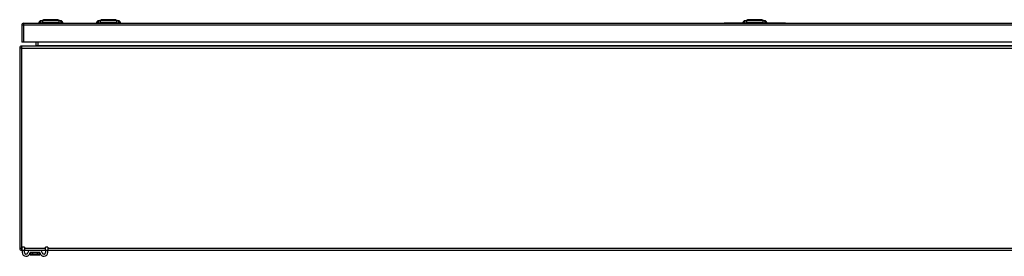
# Model space of a CAD drawing. Header units: inches. Extents: x 17 to 386, y 34 to 183.
# Tile 5 of 21: x 17 to 65, y 171 to 183. Entities that reach past the tile are written whole.
import ezdxf

# ---------------------------------------------------------------- set-up
doc = ezdxf.new("R2010")
doc.units = ezdxf.units.IN
doc.header["$MEASUREMENT"] = 0
doc.layers.add('Visible Edges(ANSI)', color=7, linetype='Continuous', lineweight=25)
doc.layers.add('Visible Tangent Edges(ANSI)', color=7, linetype='Continuous', lineweight=25)

msp = doc.modelspace()

# ---------------------------------------------------------------- linework, layer by layer
at = {"layer": 'Visible Edges(ANSI)'}
for p, q in [((17.803, 182.717), (17.963, 182.779)), ((18.677, 182.779), (18.837, 182.717)), ((20.629, 182.717), (20.789, 182.779)), ((21.503, 182.779), (21.663, 182.717)), ((52.281, 182.717), (52.441, 182.779)), ((53.154, 182.779), (53.314, 182.717)), ((16.896, 182.51), (16.896, 181.675)), ((16.995, 182.609), (88.6, 182.609)), ((17.798, 182.625), (17.729, 182.625)), ((17.798, 182.625), (17.908, 182.625)), ((18.732, 182.625), (17.908, 182.625)), ((18.732, 182.625), (18.843, 182.625)), ((18.911, 182.625), (18.843, 182.625)), ((20.624, 182.625), (20.555, 182.625)), ((20.624, 182.625), (20.734, 182.625)), ((21.558, 182.625), (20.734, 182.625)), ((21.558, 182.625), (21.669, 182.625)), ((21.737, 182.625), (21.669, 182.625)), ((51.048, 182.615), (51.048, 182.609)), ((51.048, 182.615), (51.298, 182.615)), ((52.231, 182.615), (51.298, 182.615)), ((52.275, 182.625), (52.207, 182.625)), ((52.275, 182.625), (52.386, 182.625)), ((53.209, 182.625), (52.386, 182.625)), ((53.209, 182.625), (53.32, 182.625)), ((53.388, 182.625), (53.32, 182.625)), ((54.298, 182.615), (53.364, 182.615)), ((54.298, 182.615), (54.548, 182.615)), ((54.548, 182.609), (54.548, 182.615)), ((16.798, 181.39), (16.798, 171.588)), ((16.995, 181.675), (16.896, 181.675)), ((88.699, 181.489), (16.897, 181.489)), ((88.6, 181.675), (16.995, 181.675)), ((17.596, 181.675), (17.596, 181.52)), ((16.923, 171.489), (16.897, 171.489)), ((16.923, 171.491), (16.923, 171.647)), ((17.028, 171.647), (16.923, 171.647)), ((16.923, 171.491), (16.923, 171.384)), ((17.028, 171.647), (17.028, 171.491)), ((17.028, 171.384), (17.028, 171.491)), ((17.326, 171.489), (17.028, 171.489)), ((17.311, 171.377), (17.311, 171.287)), ((17.311, 171.287), (17.311, 171.286)), ((17.769, 171.489), (17.326, 171.489)), ((17.769, 171.384), (17.326, 171.384)), ((17.331, 171.266), (17.764, 171.266)), ((18.068, 171.489), (17.769, 171.489)), ((17.784, 171.287), (17.784, 171.377)), ((17.784, 171.286), (17.784, 171.287)), ((18.173, 171.647), (18.068, 171.647)), ((18.068, 171.491), (18.068, 171.647)), ((18.068, 171.491), (18.068, 171.384)), ((18.173, 171.647), (18.173, 171.491)), ((18.173, 171.384), (18.173, 171.491)), ((87.423, 171.489), (18.173, 171.489))]:
    msp.add_line(p, q, dxfattribs=at)
at = {"layer": 'Visible Edges(ANSI)', "flags": 128}
for points in [[(18.675, 182.78), (18.675, 182.78), (18.673, 182.78), (18.671, 182.78), (18.668, 182.78), (18.664, 182.78), (18.66, 182.78), (18.654, 182.78), (18.648, 182.78), (18.641, 182.78), (18.633, 182.78), (18.625, 182.78), (18.615, 182.78), (18.605, 182.78), (18.595, 182.78), (18.583, 182.78), (18.571, 182.78), (18.559, 182.78), (18.545, 182.78), (18.532, 182.78), (18.518, 182.78), (18.503, 182.78), (18.488, 182.78), (18.472, 182.78), (18.456, 182.78), (18.44, 182.78), (18.423, 182.78), (18.406, 182.78), (18.389, 182.78), (18.372, 182.78), (18.355, 182.78), (18.337, 182.78), (18.32, 182.78), (18.302, 182.78), (18.285, 182.78), (18.268, 182.78), (18.25, 182.78), (18.233, 182.78), (18.217, 182.78), (18.2, 182.78), (18.184, 182.78), (18.168, 182.78), (18.152, 182.78), (18.137, 182.78), (18.122, 182.78), (18.108, 182.78), (18.094, 182.78), (18.081, 182.78), (18.069, 182.78), (18.057, 182.78), (18.045, 182.78), (18.035, 182.78), (18.025, 182.78), (18.015, 182.78), (18.007, 182.78), (17.999, 182.78), (17.992, 182.78), (17.986, 182.78), (17.98, 182.78), (17.976, 182.78), (17.972, 182.78), (17.969, 182.78), (17.967, 182.78), (17.965, 182.78), (17.965, 182.78)], [(21.501, 182.78), (21.501, 182.78), (21.499, 182.78), (21.497, 182.78), (21.494, 182.78), (21.491, 182.78), (21.486, 182.78), (21.48, 182.78), (21.474, 182.78), (21.467, 182.78), (21.459, 182.78), (21.451, 182.78), (21.441, 182.78), (21.431, 182.78), (21.421, 182.78), (21.409, 182.78), (21.397, 182.78), (21.385, 182.78), (21.372, 182.78), (21.358, 182.78), (21.344, 182.78), (21.329, 182.78), (21.314, 182.78), (21.298, 182.78), (21.282, 182.78), (21.266, 182.78), (21.249, 182.78), (21.233, 182.78), (21.216, 182.78), (21.198, 182.78), (21.181, 182.78), (21.164, 182.78), (21.146, 182.78), (21.129, 182.78), (21.112, 182.78), (21.094, 182.78), (21.077, 182.78), (21.06, 182.78), (21.043, 182.78), (21.026, 182.78), (21.01, 182.78), (20.994, 182.78), (20.979, 182.78), (20.963, 182.78), (20.949, 182.78), (20.934, 182.78), (20.921, 182.78), (20.907, 182.78), (20.895, 182.78), (20.883, 182.78), (20.871, 182.78), (20.861, 182.78), (20.851, 182.78), (20.841, 182.78), (20.833, 182.78), (20.825, 182.78), (20.818, 182.78), (20.812, 182.78), (20.806, 182.78), (20.802, 182.78), (20.798, 182.78), (20.795, 182.78), (20.793, 182.78), (20.791, 182.78), (20.791, 182.78)], [(53.153, 182.78), (53.152, 182.78), (53.151, 182.78), (53.149, 182.78), (53.146, 182.78), (53.142, 182.78), (53.137, 182.78), (53.132, 182.78), (53.126, 182.78), (53.119, 182.78), (53.111, 182.78), (53.102, 182.78), (53.093, 182.78), (53.083, 182.78), (53.072, 182.78), (53.061, 182.78), (53.049, 182.78), (53.036, 182.78), (53.023, 182.78), (53.009, 182.78), (52.995, 182.78), (52.98, 182.78), (52.965, 182.78), (52.95, 182.78), (52.934, 182.78), (52.917, 182.78), (52.901, 182.78), (52.884, 182.78), (52.867, 182.78), (52.85, 182.78), (52.833, 182.78), (52.815, 182.78), (52.798, 182.78), (52.78, 182.78), (52.763, 182.78), (52.746, 182.78), (52.728, 182.78), (52.711, 182.78), (52.694, 182.78), (52.678, 182.78), (52.662, 182.78), (52.646, 182.78), (52.63, 182.78), (52.615, 182.78), (52.6, 182.78), (52.586, 182.78), (52.572, 182.78), (52.559, 182.78), (52.546, 182.78), (52.534, 182.78), (52.523, 182.78), (52.512, 182.78), (52.502, 182.78), (52.493, 182.78), (52.484, 182.78), (52.476, 182.78), (52.469, 182.78), (52.463, 182.78), (52.458, 182.78), (52.453, 182.78), (52.449, 182.78), (52.446, 182.78), (52.444, 182.78), (52.443, 182.78), (52.442, 182.78)]]:
    msp.add_lwpolyline(points, dxfattribs=at)
at = {"layer": 'Visible Edges(ANSI)'}
for centre, radius, start, end in [((17.965, 182.775), 0.00492, 90.2088, 111.2505), ((18.675, 182.775), 0.00492, 68.7495, 89.7912), ((20.791, 182.775), 0.00492, 90.2088, 111.2505), ((21.501, 182.775), 0.00492, 68.7495, 89.7912), ((52.442, 182.775), 0.00492, 90.2088, 111.2505), ((53.153, 182.775), 0.00492, 68.7495, 89.7912), ((16.995, 182.51), 0.099, 90, 180), ((17.846, 182.607), 0.118, 111.2505, 171.3991), ((17.789, 182.633), 0.0394, 191.537, 216.8699), ((18.794, 182.607), 0.118, 8.6009, 68.7495), ((18.852, 182.633), 0.0394, 323.1301, 348.463), ((20.672, 182.607), 0.118, 111.2505, 171.3991), ((20.615, 182.633), 0.0394, 191.537, 216.8699), ((21.62, 182.607), 0.118, 8.6009, 68.7495), ((21.678, 182.633), 0.0394, 323.1301, 348.463), ((52.324, 182.607), 0.118, 111.2505, 171.3991), ((52.266, 182.633), 0.0394, 191.537, 216.8699), ((53.271, 182.607), 0.118, 8.6009, 68.7495), ((53.329, 182.633), 0.0394, 323.1301, 348.463), ((16.897, 181.39), 0.099, 90, 180), ((17.565, 181.52), 0.031, 270, 0), ((16.897, 171.588), 0.099, 180, 270), ((17.11, 171.384), 0.187, 180, 351.8436), ((17.11, 171.384), 0.0825, 180, 351.8436), ((17.326, 171.353), 0.136, 90, 171.8436), ((17.326, 171.353), 0.031, 90, 171.8436), ((17.319, 171.377), 0.00787, 141.8711, 180), ((17.331, 171.286), 0.0197, 180, 270), ((17.764, 171.286), 0.0197, 270, 0), ((17.769, 171.353), 0.136, 8.1564, 90), ((17.769, 171.353), 0.031, 8.1564, 90), ((17.776, 171.377), 0.00787, 0, 38.1289), ((17.985, 171.384), 0.188, 188.1564, 0), ((17.985, 171.384), 0.0825, 188.1564, 0)]:
    msp.add_arc(centre, radius, start, end, dxfattribs=at)
at = {"layer": 'Visible Tangent Edges(ANSI)'}
for p, q in [((17.803, 182.717), (17.963, 182.779)), ((21.146, 182.78), (21.146, 182.779)), ((21.146, 182.717), (21.146, 182.779)), ((52.798, 182.78), (52.798, 182.779)), ((52.798, 182.717), (52.798, 182.779)), ((16.995, 182.51), (16.896, 182.51)), ((16.995, 182.51), (16.995, 182.609)), ((16.995, 181.675), (16.995, 182.51)), ((88.6, 182.51), (16.995, 182.51)), ((51.298, 182.609), (51.298, 182.615)), ((54.298, 182.615), (54.298, 182.609)), ((16.897, 181.39), (16.798, 181.39)), ((16.897, 181.39), (16.897, 181.489)), ((16.897, 171.588), (16.897, 181.39)), ((16.897, 181.39), (88.699, 181.39)), ((17.596, 181.52), (17.695, 181.52)), ((17.695, 181.52), (17.695, 181.675)), ((17.695, 181.52), (17.695, 181.489)), ((17.695, 181.52), (87.799, 181.52)), ((16.798, 171.588), (16.897, 171.588)), ((16.897, 171.489), (16.897, 171.588)), ((16.897, 171.588), (16.923, 171.588)), ((16.923, 171.491), (17.028, 171.491)), ((17.028, 171.588), (18.068, 171.588)), ((17.443, 171.377), (17.311, 171.377)), ((17.653, 171.377), (17.443, 171.377)), ((17.443, 171.314), (17.443, 171.377)), ((17.443, 171.314), (17.653, 171.314)), ((17.651, 171.3), (17.444, 171.3)), ((17.784, 171.377), (17.653, 171.377)), ((17.653, 171.377), (17.653, 171.314)), ((18.068, 171.491), (18.173, 171.491)), ((18.173, 171.588), (87.423, 171.588))]:
    msp.add_line(p, q, dxfattribs=at)
at = {"layer": 'Visible Tangent Edges(ANSI)', "flags": 128}
for points in [[(17.963, 182.779), (17.963, 182.779), (17.964, 182.779), (17.964, 182.779), (17.966, 182.779), (17.967, 182.779), (17.969, 182.779), (17.97, 182.779), (17.973, 182.779), (17.975, 182.779), (17.978, 182.779), (17.981, 182.779), (17.984, 182.779), (17.988, 182.779), (17.992, 182.779), (17.996, 182.779), (18.001, 182.779), (18.005, 182.779), (18.01, 182.779), (18.016, 182.78), (18.021, 182.78), (18.027, 182.78), (18.033, 182.78), (18.039, 182.78), (18.045, 182.78)], [(18.045, 182.78), (18.047, 182.78), (18.049, 182.78), (18.051, 182.78), (18.053, 182.78), (18.054, 182.78), (18.056, 182.78), (18.058, 182.78), (18.06, 182.78), (18.062, 182.78), (18.064, 182.78), (18.066, 182.78), (18.068, 182.78), (18.07, 182.78), (18.072, 182.78), (18.074, 182.78), (18.076, 182.78), (18.078, 182.78), (18.08, 182.78), (18.082, 182.78), (18.084, 182.78), (18.086, 182.78), (18.088, 182.78), (18.09, 182.78), (18.092, 182.78)], [(18.092, 182.78), (18.109, 182.78), (18.125, 182.78), (18.143, 182.779), (18.161, 182.779), (18.18, 182.779), (18.199, 182.779), (18.219, 182.779), (18.238, 182.779), (18.258, 182.779), (18.279, 182.779), (18.299, 182.779), (18.32, 182.779), (18.341, 182.779), (18.361, 182.779), (18.382, 182.779), (18.402, 182.779), (18.422, 182.779), (18.441, 182.779), (18.46, 182.779), (18.479, 182.779), (18.497, 182.779), (18.515, 182.78), (18.531, 182.78), (18.548, 182.78)], [(18.548, 182.78), (18.55, 182.78), (18.552, 182.78), (18.554, 182.78), (18.556, 182.78), (18.558, 182.78), (18.56, 182.78), (18.562, 182.78), (18.564, 182.78), (18.566, 182.78), (18.568, 182.78), (18.57, 182.78), (18.572, 182.78), (18.574, 182.78), (18.576, 182.78), (18.578, 182.78), (18.58, 182.78), (18.582, 182.78), (18.584, 182.78), (18.586, 182.78), (18.587, 182.78), (18.589, 182.78), (18.591, 182.78), (18.593, 182.78), (18.595, 182.78)], [(18.595, 182.78), (18.601, 182.78), (18.607, 182.78), (18.613, 182.78), (18.619, 182.78), (18.624, 182.78), (18.63, 182.779), (18.635, 182.779), (18.639, 182.779), (18.644, 182.779), (18.648, 182.779), (18.652, 182.779), (18.656, 182.779), (18.659, 182.779), (18.662, 182.779), (18.665, 182.779), (18.667, 182.779), (18.67, 182.779), (18.672, 182.779), (18.673, 182.779), (18.675, 182.779), (18.676, 182.779), (18.676, 182.779), (18.677, 182.779), (18.677, 182.779)], [(20.789, 182.779), (20.789, 182.779), (20.79, 182.779), (20.79, 182.779), (20.792, 182.779), (20.793, 182.779), (20.795, 182.779), (20.796, 182.779), (20.799, 182.779), (20.801, 182.779), (20.804, 182.779), (20.807, 182.779), (20.81, 182.779), (20.814, 182.779), (20.818, 182.779), (20.822, 182.779), (20.827, 182.779), (20.831, 182.779), (20.836, 182.779), (20.842, 182.78), (20.847, 182.78), (20.853, 182.78), (20.859, 182.78), (20.865, 182.78), (20.871, 182.78)], [(20.871, 182.78), (20.873, 182.78), (20.875, 182.78), (20.877, 182.78), (20.879, 182.78), (20.88, 182.78), (20.882, 182.78), (20.884, 182.78), (20.886, 182.78), (20.888, 182.78), (20.89, 182.78), (20.892, 182.78), (20.894, 182.78), (20.896, 182.78), (20.898, 182.78), (20.9, 182.78), (20.902, 182.78), (20.904, 182.78), (20.906, 182.78), (20.908, 182.78), (20.91, 182.78), (20.912, 182.78), (20.914, 182.78), (20.916, 182.78), (20.918, 182.78)], [(20.918, 182.78), (20.926, 182.78), (20.935, 182.78), (20.943, 182.78), (20.952, 182.78), (20.96, 182.78), (20.969, 182.779), (20.978, 182.779), (20.987, 182.779), (20.997, 182.779), (21.006, 182.779), (21.015, 182.779), (21.025, 182.779), (21.035, 182.779), (21.045, 182.779), (21.054, 182.779), (21.064, 182.779), (21.074, 182.779), (21.085, 182.779), (21.095, 182.779), (21.105, 182.779), (21.115, 182.779), (21.126, 182.779), (21.136, 182.779), (21.146, 182.779)], [(21.146, 182.779), (21.156, 182.779), (21.167, 182.779), (21.177, 182.779), (21.187, 182.779), (21.197, 182.779), (21.207, 182.779), (21.218, 182.779), (21.228, 182.779), (21.238, 182.779), (21.248, 182.779), (21.257, 182.779), (21.267, 182.779), (21.277, 182.779), (21.286, 182.779), (21.296, 182.779), (21.305, 182.779), (21.314, 182.779), (21.323, 182.779), (21.332, 182.78), (21.341, 182.78), (21.349, 182.78), (21.357, 182.78), (21.366, 182.78), (21.374, 182.78)], [(21.374, 182.78), (21.376, 182.78), (21.378, 182.78), (21.38, 182.78), (21.382, 182.78), (21.384, 182.78), (21.386, 182.78), (21.388, 182.78), (21.39, 182.78), (21.392, 182.78), (21.394, 182.78), (21.396, 182.78), (21.398, 182.78), (21.4, 182.78), (21.402, 182.78), (21.404, 182.78), (21.406, 182.78), (21.408, 182.78), (21.41, 182.78), (21.412, 182.78), (21.413, 182.78), (21.415, 182.78), (21.417, 182.78), (21.419, 182.78), (21.421, 182.78)], [(21.421, 182.78), (21.427, 182.78), (21.433, 182.78), (21.439, 182.78), (21.445, 182.78), (21.45, 182.78), (21.456, 182.779), (21.461, 182.779), (21.465, 182.779), (21.47, 182.779), (21.474, 182.779), (21.478, 182.779), (21.482, 182.779), (21.485, 182.779), (21.488, 182.779), (21.491, 182.779), (21.493, 182.779), (21.496, 182.779), (21.498, 182.779), (21.499, 182.779), (21.5, 182.779), (21.502, 182.779), (21.502, 182.779), (21.503, 182.779), (21.503, 182.779)], [(52.441, 182.779), (52.441, 182.779), (52.441, 182.779), (52.442, 182.779), (52.443, 182.779), (52.444, 182.779), (52.446, 182.779), (52.448, 182.779), (52.45, 182.779), (52.453, 182.779), (52.455, 182.779), (52.459, 182.779), (52.462, 182.779), (52.466, 182.779), (52.469, 182.779), (52.474, 182.779), (52.478, 182.779), (52.483, 182.779), (52.488, 182.779), (52.493, 182.78), (52.499, 182.78), (52.504, 182.78), (52.51, 182.78), (52.516, 182.78), (52.523, 182.78)], [(52.523, 182.78), (52.525, 182.78), (52.526, 182.78), (52.528, 182.78), (52.53, 182.78), (52.532, 182.78), (52.534, 182.78), (52.536, 182.78), (52.538, 182.78), (52.539, 182.78), (52.541, 182.78), (52.543, 182.78), (52.545, 182.78), (52.547, 182.78), (52.549, 182.78), (52.551, 182.78), (52.553, 182.78), (52.555, 182.78), (52.557, 182.78), (52.559, 182.78), (52.561, 182.78), (52.564, 182.78), (52.566, 182.78), (52.568, 182.78), (52.57, 182.78)], [(52.57, 182.78), (52.578, 182.78), (52.586, 182.78), (52.595, 182.78), (52.603, 182.78), (52.612, 182.78), (52.621, 182.779), (52.63, 182.779), (52.639, 182.779), (52.648, 182.779), (52.657, 182.779), (52.667, 182.779), (52.677, 182.779), (52.686, 182.779), (52.696, 182.779), (52.706, 182.779), (52.716, 182.779), (52.726, 182.779), (52.736, 182.779), (52.746, 182.779), (52.757, 182.779), (52.767, 182.779), (52.777, 182.779), (52.787, 182.779), (52.798, 182.779)], [(52.798, 182.779), (52.808, 182.779), (52.818, 182.779), (52.828, 182.779), (52.839, 182.779), (52.849, 182.779), (52.859, 182.779), (52.869, 182.779), (52.879, 182.779), (52.889, 182.779), (52.899, 182.779), (52.909, 182.779), (52.919, 182.779), (52.928, 182.779), (52.938, 182.779), (52.947, 182.779), (52.956, 182.779), (52.965, 182.779), (52.974, 182.779), (52.983, 182.78), (52.992, 182.78), (53.001, 182.78), (53.009, 182.78), (53.017, 182.78), (53.025, 182.78)], [(53.025, 182.78), (53.027, 182.78), (53.029, 182.78), (53.031, 182.78), (53.034, 182.78), (53.036, 182.78), (53.038, 182.78), (53.04, 182.78), (53.042, 182.78), (53.044, 182.78), (53.046, 182.78), (53.048, 182.78), (53.05, 182.78), (53.052, 182.78), (53.054, 182.78), (53.056, 182.78), (53.057, 182.78), (53.059, 182.78), (53.061, 182.78), (53.063, 182.78), (53.065, 182.78), (53.067, 182.78), (53.069, 182.78), (53.07, 182.78), (53.072, 182.78)], [(53.072, 182.78), (53.079, 182.78), (53.085, 182.78), (53.091, 182.78), (53.096, 182.78), (53.102, 182.78), (53.107, 182.779), (53.112, 182.779), (53.117, 182.779), (53.121, 182.779), (53.126, 182.779), (53.129, 182.779), (53.133, 182.779), (53.137, 182.779), (53.14, 182.779), (53.142, 182.779), (53.145, 182.779), (53.147, 182.779), (53.149, 182.779), (53.151, 182.779), (53.152, 182.779), (53.153, 182.779), (53.154, 182.779), (53.154, 182.779), (53.154, 182.779)], [(17.88, 182.719), (17.872, 182.718), (17.866, 182.718), (17.861, 182.718), (17.856, 182.718), (17.851, 182.718), (17.846, 182.718), (17.842, 182.718), (17.837, 182.718), (17.833, 182.718), (17.83, 182.718), (17.826, 182.718), (17.823, 182.718), (17.82, 182.718), (17.817, 182.718), (17.814, 182.718), (17.812, 182.717), (17.81, 182.717), (17.808, 182.717), (17.807, 182.717), (17.806, 182.717), (17.805, 182.717), (17.804, 182.717), (17.804, 182.717), (17.803, 182.717)], [(17.901, 182.718), (17.9, 182.718), (17.899, 182.718), (17.898, 182.718), (17.897, 182.718), (17.896, 182.718), (17.895, 182.718), (17.894, 182.718), (17.893, 182.718), (17.892, 182.718), (17.891, 182.718), (17.89, 182.718), (17.889, 182.719), (17.889, 182.719), (17.888, 182.719), (17.887, 182.719), (17.886, 182.719), (17.885, 182.719), (17.884, 182.719), (17.884, 182.719), (17.883, 182.719), (17.882, 182.719), (17.881, 182.719), (17.881, 182.719), (17.88, 182.719)], [(17.931, 182.719), (17.93, 182.719), (17.929, 182.719), (17.927, 182.719), (17.926, 182.719), (17.925, 182.719), (17.923, 182.719), (17.922, 182.719), (17.921, 182.719), (17.919, 182.719), (17.918, 182.719), (17.917, 182.719), (17.915, 182.719), (17.914, 182.718), (17.913, 182.718), (17.912, 182.718), (17.91, 182.718), (17.909, 182.718), (17.908, 182.718), (17.907, 182.718), (17.906, 182.718), (17.905, 182.718), (17.903, 182.718), (17.902, 182.718), (17.901, 182.718)], [(18.709, 182.719), (18.675, 182.718), (18.644, 182.718), (18.613, 182.718), (18.581, 182.718), (18.549, 182.718), (18.517, 182.718), (18.484, 182.718), (18.452, 182.717), (18.419, 182.717), (18.386, 182.717), (18.353, 182.717), (18.32, 182.717), (18.287, 182.717), (18.254, 182.717), (18.221, 182.717), (18.189, 182.717), (18.156, 182.718), (18.123, 182.718), (18.091, 182.718), (18.059, 182.718), (18.027, 182.718), (17.996, 182.718), (17.965, 182.718), (17.931, 182.719)], [(18.76, 182.719), (18.759, 182.719), (18.757, 182.719), (18.756, 182.719), (18.754, 182.719), (18.752, 182.719), (18.751, 182.719), (18.749, 182.718), (18.747, 182.718), (18.745, 182.718), (18.743, 182.718), (18.741, 182.718), (18.739, 182.718), (18.737, 182.718), (18.734, 182.718), (18.732, 182.718), (18.73, 182.718), (18.727, 182.718), (18.725, 182.719), (18.722, 182.719), (18.719, 182.719), (18.717, 182.719), (18.714, 182.719), (18.711, 182.719), (18.709, 182.719)], [(18.837, 182.717), (18.836, 182.717), (18.836, 182.717), (18.835, 182.717), (18.834, 182.717), (18.833, 182.717), (18.832, 182.717), (18.83, 182.717), (18.828, 182.717), (18.826, 182.718), (18.823, 182.718), (18.82, 182.718), (18.817, 182.718), (18.814, 182.718), (18.81, 182.718), (18.807, 182.718), (18.803, 182.718), (18.798, 182.718), (18.794, 182.718), (18.789, 182.718), (18.784, 182.718), (18.779, 182.718), (18.774, 182.718), (18.768, 182.718), (18.76, 182.719)], [(20.706, 182.719), (20.698, 182.718), (20.692, 182.718), (20.687, 182.718), (20.682, 182.718), (20.677, 182.718), (20.672, 182.718), (20.668, 182.718), (20.663, 182.718), (20.659, 182.718), (20.656, 182.718), (20.652, 182.718), (20.649, 182.718), (20.646, 182.718), (20.643, 182.718), (20.64, 182.718), (20.638, 182.717), (20.636, 182.717), (20.634, 182.717), (20.633, 182.717), (20.632, 182.717), (20.631, 182.717), (20.63, 182.717), (20.63, 182.717), (20.629, 182.717)], [(20.757, 182.719), (20.755, 182.719), (20.752, 182.719), (20.749, 182.719), (20.747, 182.719), (20.744, 182.719), (20.741, 182.719), (20.739, 182.718), (20.736, 182.718), (20.734, 182.718), (20.732, 182.718), (20.73, 182.718), (20.727, 182.718), (20.725, 182.718), (20.723, 182.718), (20.721, 182.718), (20.719, 182.718), (20.717, 182.718), (20.715, 182.719), (20.714, 182.719), (20.712, 182.719), (20.71, 182.719), (20.709, 182.719), (20.707, 182.719), (20.706, 182.719)], [(21.146, 182.717), (21.129, 182.717), (21.113, 182.717), (21.096, 182.717), (21.08, 182.717), (21.064, 182.717), (21.047, 182.717), (21.031, 182.717), (21.014, 182.717), (20.998, 182.718), (20.982, 182.718), (20.965, 182.718), (20.949, 182.718), (20.933, 182.718), (20.917, 182.718), (20.901, 182.718), (20.885, 182.718), (20.869, 182.718), (20.853, 182.718), (20.838, 182.718), (20.822, 182.718), (20.806, 182.718), (20.791, 182.718), (20.776, 182.718), (20.757, 182.719)], [(21.535, 182.719), (21.516, 182.718), (21.501, 182.718), (21.486, 182.718), (21.47, 182.718), (21.454, 182.718), (21.439, 182.718), (21.423, 182.718), (21.407, 182.718), (21.391, 182.718), (21.375, 182.718), (21.359, 182.718), (21.343, 182.718), (21.326, 182.718), (21.31, 182.718), (21.294, 182.718), (21.278, 182.717), (21.261, 182.717), (21.245, 182.717), (21.228, 182.717), (21.212, 182.717), (21.196, 182.717), (21.179, 182.717), (21.163, 182.717), (21.146, 182.717)], [(21.565, 182.718), (21.564, 182.718), (21.563, 182.718), (21.561, 182.718), (21.56, 182.718), (21.559, 182.718), (21.558, 182.718), (21.557, 182.718), (21.556, 182.718), (21.554, 182.718), (21.553, 182.718), (21.552, 182.718), (21.551, 182.719), (21.549, 182.719), (21.548, 182.719), (21.547, 182.719), (21.545, 182.719), (21.544, 182.719), (21.543, 182.719), (21.541, 182.719), (21.54, 182.719), (21.539, 182.719), (21.537, 182.719), (21.536, 182.719), (21.535, 182.719)], [(21.586, 182.719), (21.585, 182.719), (21.585, 182.719), (21.584, 182.719), (21.583, 182.719), (21.582, 182.719), (21.582, 182.719), (21.581, 182.719), (21.58, 182.719), (21.579, 182.719), (21.578, 182.719), (21.578, 182.719), (21.577, 182.719), (21.576, 182.718), (21.575, 182.718), (21.574, 182.718), (21.573, 182.718), (21.572, 182.718), (21.571, 182.718), (21.57, 182.718), (21.569, 182.718), (21.568, 182.718), (21.567, 182.718), (21.566, 182.718), (21.565, 182.718)], [(21.663, 182.717), (21.662, 182.717), (21.662, 182.717), (21.661, 182.717), (21.66, 182.717), (21.659, 182.717), (21.658, 182.717), (21.656, 182.717), (21.654, 182.717), (21.652, 182.718), (21.649, 182.718), (21.646, 182.718), (21.643, 182.718), (21.64, 182.718), (21.636, 182.718), (21.633, 182.718), (21.629, 182.718), (21.624, 182.718), (21.62, 182.718), (21.615, 182.718), (21.61, 182.718), (21.605, 182.718), (21.6, 182.718), (21.594, 182.718), (21.586, 182.719)], [(52.358, 182.719), (52.349, 182.718), (52.344, 182.718), (52.338, 182.718), (52.333, 182.718), (52.328, 182.718), (52.324, 182.718), (52.319, 182.718), (52.315, 182.718), (52.311, 182.718), (52.307, 182.718), (52.304, 182.718), (52.3, 182.718), (52.297, 182.718), (52.294, 182.718), (52.292, 182.718), (52.29, 182.717), (52.288, 182.717), (52.286, 182.717), (52.284, 182.717), (52.283, 182.717), (52.282, 182.717), (52.281, 182.717), (52.281, 182.717), (52.281, 182.717)], [(52.409, 182.719), (52.406, 182.719), (52.403, 182.719), (52.401, 182.719), (52.398, 182.719), (52.395, 182.719), (52.393, 182.719), (52.39, 182.718), (52.388, 182.718), (52.386, 182.718), (52.383, 182.718), (52.381, 182.718), (52.379, 182.718), (52.377, 182.718), (52.375, 182.718), (52.373, 182.718), (52.371, 182.718), (52.369, 182.718), (52.367, 182.719), (52.365, 182.719), (52.363, 182.719), (52.362, 182.719), (52.36, 182.719), (52.359, 182.719), (52.358, 182.719)], [(52.798, 182.717), (52.781, 182.717), (52.764, 182.717), (52.748, 182.717), (52.731, 182.717), (52.715, 182.717), (52.699, 182.717), (52.682, 182.717), (52.666, 182.717), (52.649, 182.718), (52.633, 182.718), (52.617, 182.718), (52.601, 182.718), (52.585, 182.718), (52.569, 182.718), (52.553, 182.718), (52.537, 182.718), (52.521, 182.718), (52.505, 182.718), (52.489, 182.718), (52.474, 182.718), (52.458, 182.718), (52.443, 182.718), (52.427, 182.718), (52.409, 182.719)], [(53.186, 182.719), (53.168, 182.718), (53.153, 182.718), (53.137, 182.718), (53.122, 182.718), (53.106, 182.718), (53.09, 182.718), (53.074, 182.718), (53.058, 182.718), (53.042, 182.718), (53.026, 182.718), (53.01, 182.718), (52.994, 182.718), (52.978, 182.718), (52.962, 182.718), (52.945, 182.718), (52.929, 182.717), (52.913, 182.717), (52.896, 182.717), (52.88, 182.717), (52.864, 182.717), (52.847, 182.717), (52.831, 182.717), (52.814, 182.717), (52.798, 182.717)], [(53.216, 182.718), (53.215, 182.718), (53.214, 182.718), (53.213, 182.718), (53.212, 182.718), (53.211, 182.718), (53.209, 182.718), (53.208, 182.718), (53.207, 182.718), (53.206, 182.718), (53.205, 182.718), (53.203, 182.718), (53.202, 182.719), (53.201, 182.719), (53.2, 182.719), (53.198, 182.719), (53.197, 182.719), (53.196, 182.719), (53.194, 182.719), (53.193, 182.719), (53.192, 182.719), (53.19, 182.719), (53.189, 182.719), (53.188, 182.719), (53.186, 182.719)], [(53.237, 182.719), (53.237, 182.719), (53.236, 182.719), (53.235, 182.719), (53.235, 182.719), (53.234, 182.719), (53.233, 182.719), (53.232, 182.719), (53.232, 182.719), (53.231, 182.719), (53.23, 182.719), (53.229, 182.719), (53.228, 182.719), (53.227, 182.718), (53.226, 182.718), (53.225, 182.718), (53.224, 182.718), (53.224, 182.718), (53.223, 182.718), (53.222, 182.718), (53.22, 182.718), (53.219, 182.718), (53.218, 182.718), (53.217, 182.718), (53.216, 182.718)], [(53.314, 182.717), (53.314, 182.717), (53.314, 182.717), (53.313, 182.717), (53.312, 182.717), (53.311, 182.717), (53.309, 182.717), (53.307, 182.717), (53.305, 182.717), (53.303, 182.718), (53.301, 182.718), (53.298, 182.718), (53.295, 182.718), (53.291, 182.718), (53.288, 182.718), (53.284, 182.718), (53.28, 182.718), (53.276, 182.718), (53.271, 182.718), (53.267, 182.718), (53.262, 182.718), (53.257, 182.718), (53.251, 182.718), (53.246, 182.718), (53.237, 182.719)], [(17.443, 171.314), (17.433, 171.313), (17.424, 171.313), (17.415, 171.313), (17.406, 171.312), (17.397, 171.311), (17.389, 171.31), (17.381, 171.309), (17.374, 171.308), (17.367, 171.307), (17.36, 171.305), (17.353, 171.304), (17.347, 171.303), (17.342, 171.301), (17.337, 171.3), (17.332, 171.298), (17.328, 171.297), (17.324, 171.295), (17.321, 171.294), (17.318, 171.292), (17.315, 171.291), (17.314, 171.29), (17.312, 171.289), (17.312, 171.288), (17.311, 171.287)], [(17.328, 171.268), (17.328, 171.269), (17.328, 171.27), (17.328, 171.271), (17.33, 171.272), (17.331, 171.274), (17.333, 171.276), (17.336, 171.277), (17.339, 171.279), (17.343, 171.281), (17.347, 171.283), (17.351, 171.284), (17.356, 171.286), (17.362, 171.288), (17.367, 171.29), (17.374, 171.291), (17.38, 171.293), (17.387, 171.294), (17.395, 171.296), (17.402, 171.297), (17.41, 171.298), (17.418, 171.298), (17.427, 171.299), (17.436, 171.299), (17.444, 171.3)], [(17.331, 171.266), (17.331, 171.266), (17.331, 171.266), (17.331, 171.266), (17.331, 171.266), (17.33, 171.266), (17.33, 171.266), (17.33, 171.266), (17.33, 171.266), (17.33, 171.266), (17.33, 171.267), (17.33, 171.267), (17.33, 171.267), (17.33, 171.267), (17.329, 171.267), (17.329, 171.267), (17.329, 171.267), (17.329, 171.267), (17.329, 171.267), (17.329, 171.267), (17.329, 171.267), (17.329, 171.267), (17.328, 171.268), (17.328, 171.268), (17.328, 171.268)], [(17.651, 171.3), (17.659, 171.299), (17.668, 171.299), (17.677, 171.298), (17.685, 171.298), (17.693, 171.297), (17.7, 171.296), (17.708, 171.294), (17.715, 171.293), (17.721, 171.291), (17.728, 171.29), (17.733, 171.288), (17.739, 171.286), (17.744, 171.284), (17.748, 171.283), (17.752, 171.281), (17.756, 171.279), (17.759, 171.277), (17.762, 171.276), (17.764, 171.274), (17.766, 171.272), (17.767, 171.271), (17.767, 171.27), (17.767, 171.269), (17.767, 171.268)], [(17.784, 171.287), (17.783, 171.288), (17.783, 171.289), (17.781, 171.29), (17.78, 171.291), (17.777, 171.292), (17.774, 171.294), (17.771, 171.295), (17.767, 171.297), (17.763, 171.298), (17.758, 171.3), (17.753, 171.301), (17.748, 171.303), (17.742, 171.304), (17.735, 171.305), (17.728, 171.307), (17.721, 171.308), (17.714, 171.309), (17.706, 171.31), (17.698, 171.311), (17.689, 171.312), (17.68, 171.313), (17.671, 171.313), (17.662, 171.313), (17.653, 171.314)], [(17.767, 171.268), (17.767, 171.268), (17.767, 171.268), (17.766, 171.267), (17.766, 171.267), (17.766, 171.267), (17.766, 171.267), (17.766, 171.267), (17.766, 171.267), (17.766, 171.267), (17.766, 171.267), (17.765, 171.267), (17.765, 171.267), (17.765, 171.267), (17.765, 171.267), (17.765, 171.266), (17.765, 171.266), (17.765, 171.266), (17.765, 171.266), (17.765, 171.266), (17.764, 171.266), (17.764, 171.266), (17.764, 171.266), (17.764, 171.266), (17.764, 171.266)]]:
    msp.add_lwpolyline(points, dxfattribs=at)
at = {"layer": 'Visible Tangent Edges(ANSI)'}
msp.add_arc((17.965, 182.775), 0.00492, 90.2088, 111.2505, dxfattribs=at)
for centre, major_axis, ratio, start_param, end_param in [((17.908, 182.605), (0.016, 0.117), 0.948273, 0.391156, 1.528426), ((17.946, 182.605), (-0.005, 0.118), 0.314585, 0.249322, 1.386592), ((18.694, 182.605), (0.005, 0.118), 0.314585, 4.896593, 6.033863), ((18.732, 182.605), (-0.016, 0.117), 0.948273, 4.754759, 5.892029), ((20.734, 182.605), (0.016, 0.117), 0.948273, 0.391156, 1.528426), ((20.772, 182.605), (-0.005, 0.118), 0.314585, 0.249322, 1.386592), ((21.52, 182.605), (0.005, 0.118), 0.314585, 4.896593, 6.033863), ((21.558, 182.605), (-0.016, 0.117), 0.948273, 4.754759, 5.892029), ((52.385, 182.605), (0.016, 0.117), 0.948273, 0.391156, 1.528426), ((52.423, 182.605), (-0.005, 0.118), 0.314585, 0.249322, 1.386592), ((53.172, 182.605), (0.005, 0.118), 0.314585, 4.896593, 6.033863), ((53.21, 182.605), (-0.016, 0.117), 0.948273, 4.754759, 5.892029), ((17.331, 171.287), (-0.0197, 0), 0.9973, 0, 1.428968), ((17.445, 171.377), (0, 0.00787), 0.333333, 0, 1.570796), ((17.449, 171.314), (0, -0.0197), 0.333333, 4.712389, 5.50431), ((17.65, 171.377), (0, 0.00787), 0.333333, 4.712389, 6.283185), ((17.646, 171.314), (0, -0.0197), 0.333333, 0.778875, 1.570796), ((17.764, 171.287), (0.0197, 0), 0.9973, 4.854218, 6.283185)]:
    msp.add_ellipse(centre, major_axis=major_axis, ratio=ratio, start_param=start_param, end_param=end_param, dxfattribs=at)

doc.saveas('drawing.dxf')
